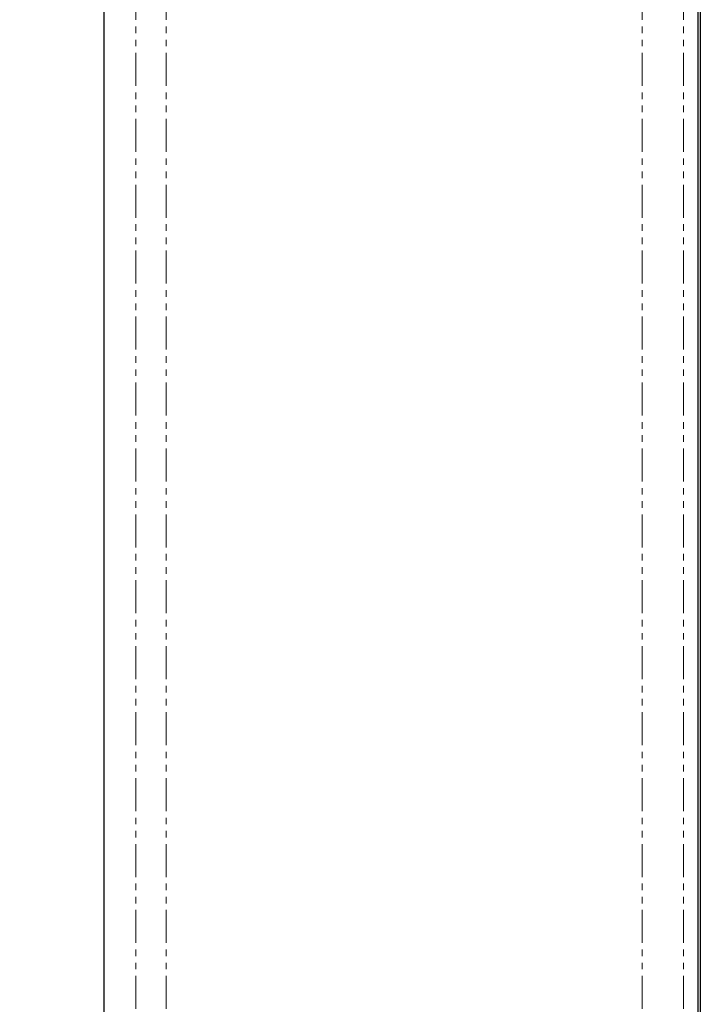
# Model space of a CAD drawing. Header units: millimetres. Extents: x 186 to 9508, y 327 to 8143.
# Tile 10 of 53: x 750 to 881, y 2605 to 2795. Entities that reach past the tile are written whole.
import ezdxf

# ---------------------------------------------------------------- set-up
doc = ezdxf.new("R2010")
doc.units = ezdxf.units.MM
doc.linetypes.add('PHANTOM', pattern=[12.7, 6.35, -1.27, 1.27, -1.27, 1.27, -1.27])
doc.layers.add('COMPONENT_GEOMETRY', color=7, linetype='Continuous')
doc.styles.add('SLDTEXTSTYLE0', font='TXT', dxfattribs={"width": 0.75})
doc.dimstyles.new('SLDDIMSTYLE0', dxfattribs={"dimtxt": 50, "dimasz": 3.302, "dimexe": 0, "dimexo": 0.0625, "dimgap": 12.5, "dimtad": 0, "dimtih": 1, "dimtoh": 1, "dimdec": 0, "dimrnd": 1e-09, "dimzin": 12, "dimdsep": 46, "dimtxsty": 'SLDTEXTSTYLE0', "dimsah": 1, "dimcen": 0.09, "dimadec": 0, "dimazin": 3, "dimtfac": 1, "dimtdec": 0, "dimtofl": 0, "dimtmove": 0, "dimatfit": 3, "dimfxl": 1, "dimfrac": 2, "dimtolj": 1, "dimtzin": 12, "dimarcsym": 0})

# ---------------------------------------------------------------- blocks, each defined once
blk = doc.blocks.new('_D_2')
at = {"layer": 'COMPONENT_GEOMETRY', "color": 7}
for p, q in [((868.79, 3585.35), (256.65, 3585.35)), ((259.83, 3585.35), (259.83, 2075.6)), ((259.83, 486.47), (259.83, 1996.22)), ((337.44, 486.47), (256.65, 486.47))]:
    blk.add_line(p, q, dxfattribs=at)
for points in [[(259.83, 3585.35), (259.32, 3582.04), (260.34, 3582.04)], [(259.83, 486.47), (260.34, 489.77), (259.32, 489.77)]]:
    blk.add_solid(points, dxfattribs=at)
at = {"layer": 'COMPONENT_GEOMETRY', "color": 7, "insert": (185.94, 2060.67), "char_height": 50, "attachment_point": 1, "style": 'SLDTEXTSTYLE0'}
blk.add_mtext('3099', dxfattribs=at)

msp = doc.modelspace()

# ---------------------------------------------------------------- linework, layer by layer
at = {"color": 7, "linetype": 'Continuous', "lineweight": 25}
for p, q in [((766.31, 3576.12), (766.31, 702.12)), ((880.79, 702.12), (880.79, 2810.95)), ((881.21, 2810.61), (881.21, 2504.53))]:
    msp.add_line(p, q, dxfattribs=at)
at = {"color": 8, "linetype": 'PHANTOM', "lineweight": 18}
for p, q in [((772.47, 3576.12), (772.47, 702.12)), ((778.3, 3576.12), (778.3, 702.12)), ((870, 3576.12), (870, 702.12)), ((877.97, 3576.12), (877.97, 702.12)), ((880.79, 702.12), (880.79, 2810.95))]:
    msp.add_line(p, q, dxfattribs=at)

# ---------------------------------------------------------------- dimensions: what is measured, and where the dimension line sits
at = {"layer": 'COMPONENT_GEOMETRY', "color": 7}
dim = msp.add_linear_dim(base=(259.83, 3585.35), p1=(338.71, 486.47), p2=(870.06, 3585.35), angle=90, dimstyle='SLDDIMSTYLE0', dxfattribs=at)
dim.commit()
dim.dimension.update_dxf_attribs({"geometry": '_D_2', "text_midpoint": (259.83, 2035.91), "dimtype": 160})

doc.saveas('drawing.dxf')
